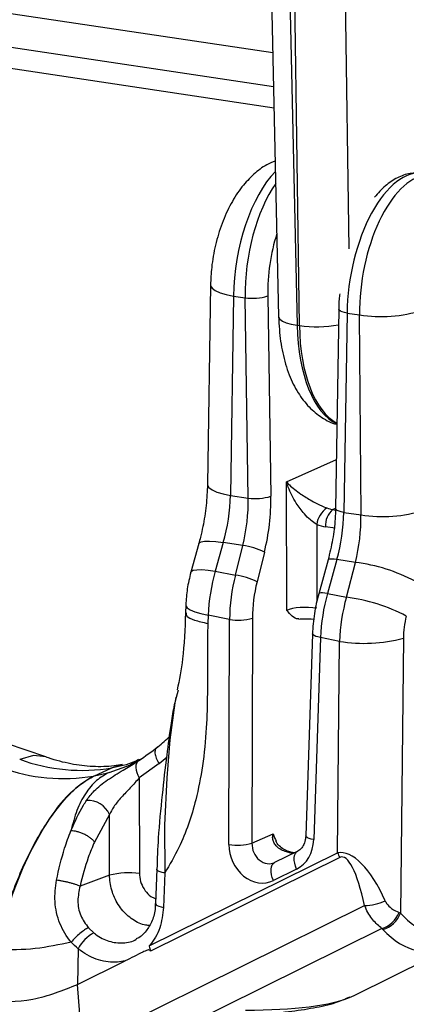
# Model space of a CAD drawing. Header units: millimetres. Extents: x 12 to 859, y 4 to 555.
# Tile 63 of 70: x 711 to 724, y 380 to 414. Entities that reach past the tile are written whole.
import ezdxf

# ---------------------------------------------------------------- set-up
doc = ezdxf.new("R2010")
doc.units = ezdxf.units.MM

msp = doc.modelspace()

# ---------------------------------------------------------------- linework, layer by layer
at = {"color": 7, "linetype": 'Continuous', "lineweight": 25}
for p, q in [((719.412, 421.588), (719.807, 403.73)), ((720.046, 421.305), (720.442, 403.431)), ((720.522, 403.419), (720.267, 421.272)), ((672.472, 419.858), (719.606, 412.815)), ((671.456, 418.12), (719.648, 410.919)), ((717.462, 404.817), (717.355, 397.957)), ((718.256, 404.436), (718.148, 397.576)), ((718.256, 404.436), (718.651, 404.377)), ((718.758, 397.485), (718.651, 404.377)), ((719.431, 404.441), (719.539, 397.549)), ((721.875, 403.989), (721.767, 397.13)), ((722.16, 403.852), (722.053, 396.992)), ((722.16, 403.852), (722.588, 403.788)), ((722.642, 396.904), (722.588, 403.788)), ((720.442, 403.431), (720.522, 403.419)), ((720.083, 393.619), (720.074, 398.044)), ((718.148, 397.576), (718.758, 397.485)), ((722.053, 396.992), (722.642, 396.904)), ((721.756, 396.445), (721.423, 396.495)), ((717.058, 395.919), (716.785, 394.938)), ((717.9, 395.953), (717.627, 394.971)), ((718.574, 395.852), (717.9, 395.953)), ((718.32, 394.833), (718.574, 395.852)), ((719.316, 395.622), (719.062, 394.604)), ((721.509, 395.356), (721.185, 394.191)), ((721.812, 395.368), (721.488, 394.203)), ((722.447, 395.273), (721.812, 395.368)), ((722.14, 394.074), (722.447, 395.273)), ((716.783, 394.931), (716.785, 394.938)), ((717.627, 394.971), (718.32, 394.833)), ((721.488, 394.203), (722.14, 394.074)), ((716.611, 393.806), (716.601, 393.523)), ((716.611, 393.814), (716.611, 393.806)), ((717.377, 393.455), (717.367, 393.172)), ((718.116, 393.308), (717.377, 393.455)), ((718.096, 385.563), (718.116, 393.308)), ((718.907, 393.351), (718.887, 385.606)), ((720.972, 392.811), (720.74, 385.857)), ((721.248, 392.685), (721.016, 385.731)), ((721.906, 392.554), (721.248, 392.685)), ((721.831, 385.279), (721.906, 392.554)), ((724.101, 392.66), (724.004, 383.206)), ((716.344, 390.878), (716.279, 390.627)), ((711.794, 388.575), (710.436, 389.044)), ((714.558, 388.306), (714.046, 388.19)), ((714.408, 388.303), (714.074, 388.202)), ((714.983, 388.484), (714.709, 388.303)), ((715.689, 388.346), (715.008, 387.853)), ((713.466, 387.93), (714.046, 388.19)), ((713.466, 387.93), (713.973, 388.044)), ((714.074, 388.202), (714.053, 388.193)), ((713.459, 387.927), (713.439, 387.918)), ((715.008, 387.853), (715.015, 384.564)), ((713.983, 386.592), (713.466, 385.649)), ((713.988, 384.503), (713.983, 386.592)), ((718.887, 385.606), (719.62, 385.934)), ((715.352, 382.074), (721.831, 385.279)), ((720.468, 385.338), (719.669, 384.943)), ((721.918, 385.117), (715.4, 381.893)), ((719.669, 384.943), (719.675, 384.946)), ((715.608, 384.711), (715.569, 383.528)), ((715.884, 384.585), (715.845, 383.401)), ((720.426, 384.718), (719.627, 384.323)), ((713.988, 384.503), (712.969, 384.129)), ((713.923, 379.09), (722.766, 383.463)), ((715.569, 383.531), (715.569, 383.528)), ((723.955, 383.225), (724.004, 383.206)), ((713.263, 382.695), (713.444, 382.524)), ((723.359, 382.671), (714.646, 378.362)), ((723.389, 382.641), (723.359, 382.671)), ((712.906, 381.976), (712.883, 380.751)), ((722.432, 380.381), (725.87, 382.081)), ((712.883, 380.751), (714.525, 381.562)), ((713.04, 378.738), (712.883, 380.751))]:
    msp.add_line(p, q, dxfattribs=at)
at = {"color": 8, "linetype": 'Continuous', "lineweight": 25}
for p, q in [((722.002, 421.393), (722.221, 406.061)), ((671.103, 418.896), (719.632, 411.645)), ((720.074, 398.044), (721.794, 398.815)), ((721.767, 397.127), (721.677, 397.086)), ((721.677, 397.086), (721.765, 397.073)), ((721.117, 396.578), (721.123, 393.939)), ((713.973, 388.044), (714.709, 388.309)), ((715.036, 388.484), (714.558, 388.306))]:
    msp.add_line(p, q, dxfattribs=at)
at = {"color": 8, "linetype": 'Continuous', "lineweight": 25, "flags": 128}
for points in [[(717.462, 404.817), (717.466, 404.787), (717.517, 404.704), (717.626, 404.625), (717.79, 404.552), (718.003, 404.488), (718.256, 404.436)], [(722.16, 403.852), (722.069, 403.871), (721.993, 403.894), (721.934, 403.92), (721.894, 403.949), (721.876, 403.979), (721.875, 403.989)], [(719.807, 403.73), (719.81, 403.709), (719.851, 403.64), (719.938, 403.575), (720.07, 403.517), (720.24, 403.469), (720.442, 403.431)], [(717.355, 397.957), (717.358, 397.927), (717.409, 397.844), (717.518, 397.765), (717.683, 397.692), (717.895, 397.628), (718.148, 397.576)], [(722.053, 396.992), (721.962, 397.011), (721.885, 397.034), (721.826, 397.061), (721.787, 397.089), (721.768, 397.119), (721.767, 397.13)], [(717.058, 395.919), (717.068, 395.94), (717.135, 395.98), (717.258, 396.002), (717.43, 396.005), (717.647, 395.988), (717.9, 395.953)], [(721.812, 395.368), (721.721, 395.381), (721.643, 395.387), (721.581, 395.386), (721.537, 395.378), (721.512, 395.363), (721.509, 395.356)], [(716.785, 394.938), (716.796, 394.959), (716.863, 394.999), (716.985, 395.021), (717.158, 395.024), (717.375, 395.007), (717.627, 394.971)], [(721.488, 394.203), (721.397, 394.216), (721.319, 394.222), (721.257, 394.221), (721.213, 394.213), (721.189, 394.199), (721.185, 394.191)], [(716.611, 393.806), (716.613, 393.781), (716.661, 393.707), (716.766, 393.635), (716.924, 393.567), (717.13, 393.507), (717.377, 393.455)], [(721.248, 392.685), (721.159, 392.704), (721.085, 392.725), (721.028, 392.75), (720.99, 392.776), (720.973, 392.802), (720.972, 392.811)], [(716.279, 390.627), (716.23, 390.437), (716.062, 389.17), (715.955, 387.862), (715.882, 386.226), (715.884, 384.586), (715.884, 384.586), (715.884, 384.586)], [(711.788, 388.577), (711.372, 388.626), (710.892, 388.494)], [(721.016, 385.731), (720.927, 385.75), (720.853, 385.771), (720.796, 385.796), (720.758, 385.822), (720.741, 385.848), (720.74, 385.857)], [(720.426, 384.718), (720.386, 384.819), (720.359, 384.92), (720.345, 385.018), (720.345, 385.108), (720.358, 385.189), (720.385, 385.256), (720.424, 385.307), (720.468, 385.338)], [(719.627, 384.323), (719.588, 384.424), (719.561, 384.525), (719.547, 384.623), (719.546, 384.713), (719.56, 384.794), (719.587, 384.861), (719.625, 384.912), (719.669, 384.943)], [(715.569, 383.528), (715.571, 383.516), (715.59, 383.49), (715.628, 383.464), (715.685, 383.441), (715.758, 383.42), (715.845, 383.401)]]:
    msp.add_lwpolyline(points, dxfattribs=at)
at = {"color": 7, "linetype": 'Continuous', "lineweight": 25, "flags": 128}
msp.add_lwpolyline([(714.982, 388.446), (714.942, 388.407), (714.913, 388.354), (714.896, 388.288), (714.893, 388.212), (714.903, 388.127), (714.926, 388.037), (714.962, 387.944), (715.008, 387.853)], dxfattribs=at)
at = {"color": 7, "linetype": 'Continuous', "lineweight": 25}
for centre, radius, start, end in [((718.904, 406.09), 1.732, 261.6051, 287.7378), ((723.326, 408.458), 4.728, 261.0224, 287.6159), ((719.011, 399.198), 1.732, 261.6051, 287.7378), ((721.963, 396.448), 0.855, 125.5565, 171.2777), ((722.111, 396.55), 0.691, 128.9896, 184.5577), ((723.38, 401.574), 4.728, 261.0224, 287.6159), ((718.33, 393.745), 2.12, 62.2716, 83.3846), ((721.707, 389.335), 5.984, 62.081, 82.899), ((718.076, 392.727), 2.12, 62.2716, 83.3846), ((721.4, 388.135), 5.984, 62.081, 82.899), ((718.408, 395.24), 1.954, 261.4224, 284.7953), ((722.753, 397.803), 5.317, 260.8306, 284.689), ((713.034, 394.352), 6.237, 249.917, 279.5969), ((712.399, 394.068), 6.237, 249.917, 279.5969), ((713.241, 386.277), 0.807, 23.0412, 93.4468), ((718.388, 387.495), 1.954, 261.4224, 284.7953), ((723.09, 385.849), 1.382, 204.3853, 212.014), ((714.65, 382.018), 2.572, 81.8429, 104.9213), ((722.688, 385.521), 2.059, 272.1606, 292.5315), ((723.083, 383.565), 0.936, 287.1364, 338.6662), ((723.148, 383.523), 0.914, 285.3141, 339.7136), ((714.111, 381.333), 1.366, 119.2391, 151.8957)]:
    msp.add_arc(centre, radius, start, end, dxfattribs=at)
at = {"color": 8, "linetype": 'Continuous', "lineweight": 25}
msp.add_arc((721.103, 407.342), 3.965, 261.5675, 281.0919, dxfattribs=at)
for centre, major_axis, ratio, start_param, end_param in [((720.24, 405.325), (0.631, 3.918), 0.480204, 0.601173, 1.876323), ((724.145, 404.742), (0.65, 3.916), 0.478999, 0.00777, 1.878625), ((720.635, 405.266), (0.522, 3.935), 0.48673, 0.753317, 1.862883), ((724.573, 404.678), (0.564, 3.929), 0.484306, 0.144899, 1.868084), ((721.13, 405.202), (0.438, 3.369), 0.487344, 1.21387, 1.861523), ((722.822, 404.659), (0.687, 4.713), 0.483787, 1.904071, 2.996859), ((722.902, 404.647), (0.72, 4.708), 0.48213, 1.907443, 2.973894), ((710.983, 395.345), (-3.139, 7.911), 0.842828, 3.394187, 3.44381), ((725.396, 390.701), (0.518, 8.837), 0.447465, 2.744601, 3.391206), ((710.667, 383.418), (12.331, -2.447), 0.208754, 5.459491, 5.990549)]:
    msp.add_ellipse(centre, major_axis=major_axis, ratio=ratio, start_param=start_param, end_param=end_param, dxfattribs=at)
at = {"color": 7, "linetype": 'Continuous', "lineweight": 25}
for centre, major_axis, ratio, start_param, end_param in [((716.561, 396.864), (0.558, 3.127), 0.475891, 4.502326, 5.025924), ((717.171, 396.773), (0.398, 3.151), 0.488104, 4.477808, 5.001407), ((717.666, 396.709), (0.483, 3.716), 0.487344, 4.479516, 5.003115), ((721.699, 398.2), (-0.4, 1.071), 0.845315, 2.488069, 2.703845), ((720.465, 396.281), (0.539, 3.129), 0.477448, 4.499505, 5.023104), ((721.054, 396.193), (0.424, 3.147), 0.486275, 4.481875, 5.005474), ((721.445, 398.099), (-0.609, 1.535), 0.842828, 2.470699, 2.686475), ((718.99, 394.056), (0.574, 3.123), 0.484631, 1.363605, 1.852672), ((719.714, 393.912), (0.448, 3.147), 0.48759, 1.343822, 1.832888), ((720.209, 393.848), (0.337, 2.586), 0.486579, 1.338037, 1.827103), ((722.843, 393.29), (0.546, 3.128), 0.480576, 1.359255, 1.848322), ((723.52, 393.155), (0.53, 3.132), 0.488027, 1.356586, 1.845653), ((720.743, 393.511), (0.762, -0.001), 0.279328, 1.047907, 2.618246), ((724.895, 392.963), (0.22, 1.574), 0.484606, 1.342838, 1.831904), ((711.269, 395.459), (-2.904, 7.39), 0.843244, 3.396893, 3.477489), ((719.425, 385.529), (-0.179, 0.611), 0.830415, 1.209535, 3.286476), ((719.875, 385.932), (-0.456, 1.254), 0.834471, 3.234089, 4.263833), ((719.129, 385.422), (-0.412, 1.135), 0.834471, 1.157147, 3.234089), ((722.614, 381.837), (-0.806, 3.437), 0.392663, 5.163214, 6.265786), ((722.307, 381.532), (-0.331, 3.602), 0.205361, 5.259523, 6.362095), ((726.056, 390.609), (0.797, 8.126), 0.430571, 2.756967, 4.008732), ((710.667, 383.418), (12.331, -2.447), 0.208754, 5.990549, 6.017922)]:
    msp.add_ellipse(centre, major_axis=major_axis, ratio=ratio, start_param=start_param, end_param=end_param, dxfattribs=at)
for points, knots in [([(719.689, 409.08), (719.59, 409.04), (719.319, 408.931), (718.932, 408.629), (718.518, 408.188), (718.151, 407.62), (717.845, 406.945), (717.621, 406.198), (717.492, 405.476), (717.471, 405.018), (717.462, 404.817)], [0, 0, 0, 0, 0.066366, 0.18254, 0.3085, 0.447723, 0.595266, 0.741413, 0.886036, 1, 1, 1, 1]), ([(724.784, 408.657), (724.632, 408.666), (724.327, 408.684), (723.882, 408.519), (723.469, 408.25), (723.227, 407.976), (723.105, 407.838)], [0, 0, 0, 0, 0.242027, 0.485716, 0.741825, 1, 1, 1, 1]), ([(721.91, 404.515), (721.902, 404.453), (721.879, 404.276), (721.876, 404.102), (721.875, 403.989)], [0, 0, 0, 0, 0.350818, 1, 1, 1, 1]), ([(719.807, 403.73), (719.813, 403.582), (719.831, 403.152), (719.933, 402.466), (720.146, 401.734), (720.451, 401.113), (720.829, 400.613), (721.28, 400.257), (721.619, 400.055), (721.806, 400.024), (721.812, 400.023)], [0, 0, 0, 0, 0.08792, 0.255065, 0.426855, 0.585732, 0.731813, 0.86667, 0.995569, 1, 1, 1, 1]), ([(717.355, 397.957), (717.351, 397.835), (717.34, 397.479), (717.271, 396.864), (717.16, 396.301), (717.078, 395.993), (717.058, 395.919)], [0, 0, 0, 0, 0.181906, 0.533471, 0.887353, 1, 1, 1, 1]), ([(720.074, 398.044), (720.074, 398.043), (720.106, 398.008), (720.242, 397.871), (720.512, 397.653), (720.885, 397.42), (721.138, 397.289), (721.316, 397.206), (721.4, 397.171), (721.466, 397.144)], [0, 0, 0, 0, 0.002517, 0.119738, 0.464928, 0.708554, 0.85744, 0.88972, 1, 1, 1, 1]), ([(721.117, 396.578), (721.052, 396.62), (720.979, 396.668), (720.835, 396.79), (720.642, 396.984), (720.364, 397.366), (720.179, 397.739), (720.093, 397.981), (720.074, 398.043), (720.074, 398.044)], [0, 0, 0, 0, 0.119661, 0.134673, 0.282097, 0.527931, 0.878403, 0.997113, 1, 1, 1, 1]), ([(721.767, 397.13), (721.763, 397.01), (721.752, 396.659), (721.68, 396.053), (721.566, 395.589), (721.509, 395.356)], [0, 0, 0, 0, 0.205183, 0.599695, 1, 1, 1, 1]), ([(716.784, 394.931), (716.737, 394.741), (716.647, 394.372), (716.623, 393.996), (716.611, 393.814)], [0, 0, 0, 0, 0.516781, 1, 1, 1, 1]), ([(721.185, 394.191), (721.156, 394.079), (721.069, 393.743), (720.997, 393.273), (720.978, 392.928), (720.972, 392.811)], [0, 0, 0, 0, 0.2502486, 0.7473964, 1, 1, 1, 1]), ([(716.602, 393.531), (716.58, 392.983), (716.541, 392.003), (716.383, 391.227), (716.313, 390.885)], [0, 0, 0, 0, 0.55878, 1, 1, 1, 1]), ([(720.506, 393.333), (720.496, 393.331), (720.412, 393.314), (720.266, 393.423), (720.145, 393.55), (720.083, 393.618), (720.083, 393.619)], [0, 0, 0, 0, 0.0658945, 0.51879, 0.9959907, 1, 1, 1, 1]), ([(717.367, 393.172), (717.361, 392.823), (717.348, 392.022), (717.362, 390.82), (717.327, 389.529), (717.207, 388.299), (716.934, 386.899), (716.509, 385.642), (716.054, 384.872), (715.884, 384.585)], [0, 0, 0, 0, 0.115444, 0.264911, 0.395732, 0.54297, 0.677304, 0.880086, 1, 1, 1, 1]), ([(720.507, 393.322), (720.555, 393.326), (720.722, 393.338), (720.896, 393.329), (721.02, 393.323)], [0, 0, 0, 0, 0.291778, 1, 1, 1, 1]), ([(716.273, 390.628), (716.253, 390.543), (716.186, 390.251), (716.076, 389.585), (715.937, 388.551), (715.788, 387.23), (715.66, 385.915), (715.628, 385.069), (715.614, 384.713)], [0, 0, 0, 0, 0.044057, 0.150715, 0.33671, 0.565678, 0.817671, 1, 1, 1, 1]), ([(714.982, 388.446), (715.208, 388.601), (715.434, 388.756), (715.653, 388.927), (715.653, 388.927)], [0, 0, 0, 0, 0.999968, 1, 1, 1, 1]), ([(715.653, 388.927), (715.621, 388.904), (715.559, 388.859), (715.54, 388.713), (715.579, 388.534), (715.653, 388.409), (715.689, 388.346)], [0, 0, 0, 0, 0.25, 0.5, 0.75, 1, 1, 1, 1]), ([(714.436, 388.313), (714.34, 388.297), (714.013, 388.245), (713.427, 388.228), (712.666, 388.318), (712.114, 388.463), (711.823, 388.565), (711.794, 388.575)], [0, 0, 0, 0, 0.1231, 0.418727, 0.699378, 0.969802, 1, 1, 1, 1]), ([(713.192, 387.082), (713.275, 387.192), (713.463, 387.441), (713.905, 387.788), (714.431, 388.111), (714.795, 388.326), (714.955, 388.428), (714.982, 388.446)], [0, 0, 0, 0, 0.20964, 0.473081, 0.734585, 0.95553, 1, 1, 1, 1]), ([(713.973, 388.044), (713.825, 387.961), (713.52, 387.79), (713.147, 387.336), (712.842, 386.756), (712.719, 386.276), (712.657, 386.033)], [0, 0, 0, 0, 0.24373, 0.501304, 0.748191, 1, 1, 1, 1]), ([(713.439, 387.918), (713.163, 387.746), (712.612, 387.404), (711.765, 386.296), (710.992, 384.865), (710.389, 383.265), (710.178, 382.216), (710.084, 381.746)], [0, 0, 0, 0, 0.194945, 0.389458, 0.595193, 0.818383, 1, 1, 1, 1]), ([(710.144, 381.932), (710.208, 382.249), (710.337, 382.883), (710.639, 383.847), (711.006, 384.782), (711.438, 385.661), (711.915, 386.452), (712.427, 387.119), (712.955, 387.647), (713.297, 387.836), (713.466, 387.93)], [0, 0, 0, 0, 0.124866, 0.250227, 0.375484, 0.50013, 0.626094, 0.749795, 0.875698, 1, 1, 1, 1]), ([(715.008, 387.853), (714.909, 387.74), (714.719, 387.524), (714.392, 387.195), (714.134, 386.889), (714.029, 386.682), (713.983, 386.592)], [0, 0, 0, 0, 0.29122, 0.55769, 0.80778, 1, 1, 1, 1]), ([(712.657, 386.033), (712.657, 386.033), (712.785, 386.352), (712.96, 386.716), (713.158, 387.027), (713.192, 387.082)], [0, 0, 0, 0, 0.000021, 0.823824, 1, 1, 1, 1]), ([(712.158, 384.335), (712.243, 384.709), (712.379, 385.304), (712.578, 385.842), (712.657, 386.033), (712.657, 386.033)], [0, 0, 0, 0, 0.629786, 0.9999839, 1, 1, 1, 1]), ([(719.62, 385.934), (719.62, 385.933), (719.64, 385.827), (719.683, 385.751), (719.725, 385.675)], [0, 0, 0, 0, 0.010781, 1, 1, 1, 1]), ([(713.466, 385.649), (713.392, 385.473), (713.193, 384.998), (713.056, 384.465), (712.969, 384.129)], [0, 0, 0, 0, 0.370139, 1, 1, 1, 1]), ([(720.352, 385.28), (720.34, 385.28), (720.302, 385.28), (720.188, 385.304), (720.028, 385.366), (719.863, 385.476), (719.748, 385.585), (719.721, 385.662), (719.718, 385.673)], [0, 0, 0, 0, 0.08226, 0.270677, 0.477381, 0.716921, 0.960906, 1, 1, 1, 1]), ([(720.74, 385.857), (720.737, 385.811), (720.726, 385.684), (720.657, 385.507), (720.559, 385.391), (720.492, 385.352), (720.468, 385.338)], [0, 0, 0, 0, 0.173948, 0.482619, 0.814409, 1, 1, 1, 1]), ([(712.665, 382.204), (712.665, 382.204), (712.504, 382.395), (712.241, 382.838), (712.065, 383.588), (712.127, 384.089), (712.158, 384.335)], [0, 0, 0, 0, 0.000013, 0.334301, 0.674275, 1, 1, 1, 1]), ([(712.969, 384.129), (712.948, 384.138), (712.905, 384.157), (712.817, 384.188), (712.716, 384.219), (712.604, 384.25), (712.487, 384.278), (712.37, 384.302), (712.257, 384.322), (712.191, 384.331), (712.158, 384.335)], [0, 0, 0, 0, 0.125, 0.249999, 0.374999, 0.499998, 0.624999, 0.749999, 0.875, 1, 1, 1, 1]), ([(712.969, 384.129), (712.934, 383.963), (712.863, 383.628), (712.958, 383.107), (713.162, 382.832), (713.263, 382.695)], [0, 0, 0, 0, 0.332611, 0.669204, 1, 1, 1, 1]), ([(723.477, 383.619), (723.482, 383.608), (723.524, 383.521), (723.603, 383.434), (723.768, 383.303), (723.87, 383.261), (723.955, 383.225)], [0, 0, 0, 0, 0.0475114, 0.3730239, 0.4756994, 1, 1, 1, 1]), ([(715.556, 383.53), (715.558, 383.481), (715.567, 383.269), (715.462, 382.927), (715.251, 382.572), (715.05, 382.368), (714.917, 382.323), (714.898, 382.317)], [0, 0, 0, 0, 0.084661, 0.370249, 0.658034, 0.952292, 1, 1, 1, 1]), ([(715.845, 383.401), (715.815, 383.158), (715.757, 382.67), (715.511, 382.258), (715.359, 382.083), (715.352, 382.074)], [0, 0, 0, 0, 0.487279, 0.974599, 1, 1, 1, 1]), ([(723.359, 382.671), (723.254, 382.761), (723.046, 382.94), (722.85, 383.26), (722.774, 383.443), (722.766, 383.463)], [0, 0, 0, 0, 0.473116, 0.94171, 1, 1, 1, 1]), ([(676.103, 382.254), (677.298, 382.009), (680.738, 381.301), (686.43, 380.248), (693.177, 379.145), (699.925, 378.2), (706.093, 377.466), (710.01, 377.096), (711.68, 376.939)], [0, 0, 0, 0, 0.10088, 0.290482, 0.480066, 0.669623, 0.859151, 1, 1, 1, 1]), ([(712.665, 382.204), (712.254, 382.115), (711.432, 381.937), (710.573, 381.934), (710.144, 381.932)], [0, 0, 0, 0, 0.499598, 1, 1, 1, 1]), ([(712.906, 381.976), (712.906, 381.976), (712.822, 382.045), (712.743, 382.125), (712.665, 382.204)], [0, 0, 0, 0, 0.000087, 1, 1, 1, 1]), ([(714.525, 381.562), (714.437, 381.545), (714.14, 381.486), (713.603, 381.555), (713.15, 381.783), (712.934, 381.954), (712.906, 381.976)], [0, 0, 0, 0, 0.163596, 0.55272, 0.94192, 1, 1, 1, 1]), ([(715.4, 381.893), (715.399, 381.898), (715.395, 381.908), (715.385, 381.92), (715.371, 381.929), (715.349, 381.935), (715.29, 381.933), (715.215, 381.902), (715.052, 381.825), (714.829, 381.705), (714.626, 381.61), (714.525, 381.562)], [0, 0, 0, 0, 0.013634, 0.027385, 0.039622, 0.056962, 0.089545, 0.210673, 0.303327, 0.651663, 1, 1, 1, 1]), ([(715.352, 382.074), (715.352, 382.072), (715.367, 382.01), (715.384, 381.951), (715.4, 381.893)], [0, 0, 0, 0, 0.040736, 1, 1, 1, 1]), ([(718.559, 379.691), (718.754, 379.701), (719.294, 379.729), (720.129, 379.803), (721.013, 379.937), (721.722, 380.088), (722.104, 380.252), (722.266, 380.322)], [0, 0, 0, 0, 0.139401, 0.387522, 0.615092, 0.83681, 1, 1, 1, 1])]:
    msp.add_open_spline(points, degree=3, knots=knots, dxfattribs=at)
at = {"color": 8, "linetype": 'Continuous', "lineweight": 25}
for points, knots in [([(716.625, 393.534), (716.623, 393.497), (716.62, 393.412), (716.882, 393.278), (717.205, 393.208), (717.367, 393.172)], [0, 0, 0, 0, 0.2723588, 0.6361794, 1, 1, 1, 1]), ([(720.322, 385.266), (720.283, 385.267), (720.233, 385.268), (720.117, 385.292), (719.975, 385.337), (719.813, 385.425), (719.707, 385.524), (719.639, 385.623), (719.61, 385.702), (719.597, 385.802), (719.602, 385.872), (719.617, 385.924), (719.62, 385.934)], [0, 0, 0, 0, 0.128357, 0.168628, 0.331459, 0.510311, 0.642657, 0.708223, 0.821102, 0.854038, 0.972465, 1, 1, 1, 1]), ([(715.884, 384.585), (715.827, 384.597), (715.713, 384.621), (715.617, 384.669), (715.616, 384.7), (715.615, 384.713)], [0, 0, 0, 0, 0.358816, 0.717631, 1, 1, 1, 1]), ([(715.353, 382.777), (715.294, 382.78), (715.08, 382.794), (714.721, 383.001), (714.342, 383.368), (714.08, 383.854), (713.993, 384.251), (713.988, 384.466), (713.988, 384.503)], [0, 0, 0, 0, 0.081006, 0.298768, 0.516561, 0.734722, 0.953592, 1, 1, 1, 1]), ([(715.015, 384.564), (715.015, 384.544), (715.018, 384.431), (715.063, 384.22), (715.202, 383.967), (715.381, 383.779), (715.518, 383.721), (715.575, 383.696)], [0, 0, 0, 0, 0.054081, 0.310153, 0.56561, 0.820361, 1, 1, 1, 1]), ([(713.444, 382.524), (713.465, 382.508), (713.625, 382.379), (713.965, 382.203), (714.449, 382.161), (714.783, 382.21), (714.908, 382.311), (714.909, 382.311)], [0, 0, 0, 0, 0.047386, 0.364768, 0.682048, 0.999446, 1, 1, 1, 1])]:
    msp.add_open_spline(points, degree=3, knots=knots, dxfattribs=at)
at = {"color": 7, "linetype": 'Continuous', "lineweight": 25}
for points in [[(713.466, 385.649), (713.447, 385.673), (713.409, 385.72), (713.325, 385.791), (713.224, 385.859), (713.111, 385.919), (712.992, 385.969), (712.872, 386.006), (712.756, 386.03), (712.69, 386.032), (712.657, 386.033)], [(712.969, 384.129), (712.969, 384.129), (712.969, 384.129), (712.969, 384.129), (712.969, 384.129)], [(713.263, 382.695), (713.22, 382.675), (713.133, 382.633), (712.966, 382.508), (712.798, 382.358), (712.709, 382.255), (712.665, 382.204)], [(709.692, 380.171), (710.252, 380.158), (711.372, 380.133), (712.379, 380.545), (712.883, 380.751)]]:
    msp.add_open_spline(points, degree=3, dxfattribs=at)

doc.saveas('drawing.dxf')
